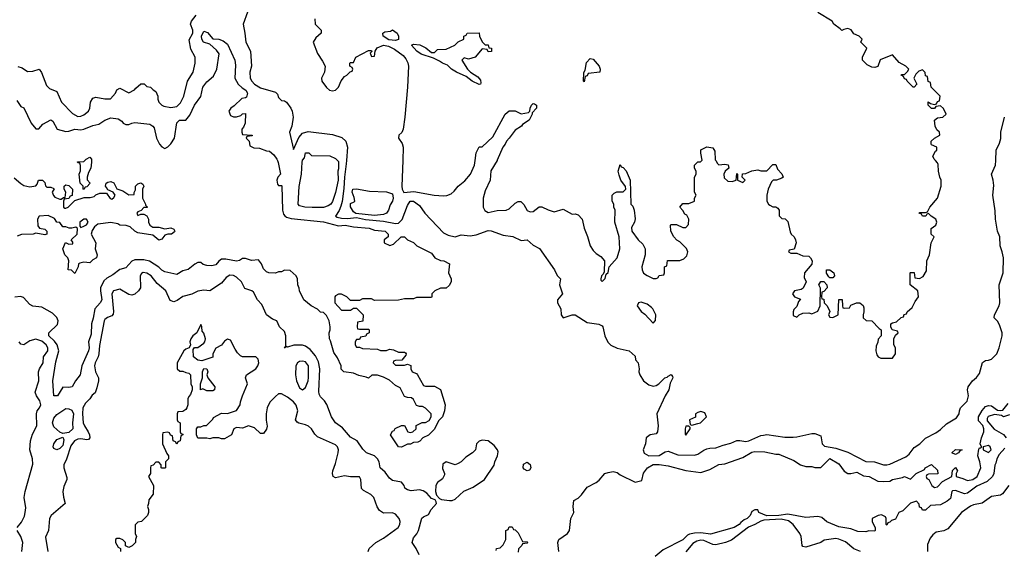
# Model space of a CAD drawing. Header units: inches. Extents: x 2601469 to 2753575, y 449403 to 582909.
# Tile 31 of 256: x 2632002 to 2638575, y 487398 to 490941. Entities that reach past the tile are written whole.
import ezdxf

# ---------------------------------------------------------------- set-up
doc = ezdxf.new("R2010")
doc.units = ezdxf.units.IN
doc.header["$MEASUREMENT"] = 0
doc.layers.add('C6438', color=7, linetype='Continuous')
doc.layers.add('C6439', color=7, linetype='Continuous')

msp = doc.modelspace()

# ---------------------------------------------------------------- linework, layer by layer
at = {"layer": 'C6438', "color": 4}
for points, elevation in [([(2633722.9, 490000), (2633727.9, 489987.9), (2633742, 489910), (2633724.7, 489890), (2633718, 489870), (2633723.6, 489843.6), (2633730, 489834), (2633750, 489834), (2633750.9, 489830.9), (2633756, 489670), (2633762.9, 489642.9), (2633771.5, 489631.6), (2633783.4, 489623.4), (2633814, 489614), (2634029.8, 489590.2), (2634130, 489564), (2634174, 489570), (2634230, 489558), (2634334, 489550), (2634370, 489536), (2634442, 489530), (2634462, 489510), (2634462, 489490), (2634434, 489470), (2634434, 489450), (2634472.7, 489432.7), (2634498, 489442), (2634549.2, 489490.8), (2634570, 489491.3), (2634590, 489472), (2634630, 489454), (2634654, 489430), (2634750, 489382), (2634774, 489350), (2634810, 489332), (2634834, 489330), (2634870.9, 489310.9), (2634864.7, 489250), (2634882, 489210), (2634882, 489190), (2634870, 489166), (2634850, 489148), (2634810, 489148), (2634774, 489130), (2634754, 489110), (2634754, 489090), (2634750, 489086), (2634650, 489086), (2634630, 489078), (2634570, 489078), (2634530, 489068), (2634370, 489066), (2634350, 489078), (2634290, 489078), (2634270, 489066), (2634210, 489066), (2634186, 489090), (2634150, 489108), (2634130, 489108), (2634110, 489098), (2634104.7, 489090), (2634104.7, 489050), (2634150, 489002), (2634210, 489002), (2634230, 489014), (2634250, 489014), (2634294, 488970), (2634292.7, 488927.3), (2634258, 488922), (2634254, 488890), (2634258, 488878), (2634270, 488874), (2634330, 488874), (2634334, 488870), (2634334, 488850), (2634318, 488842), (2634312.7, 488827.3), (2634278, 488822), (2634270, 488806), (2634250, 488806), (2634242, 488790), (2634242, 488770), (2634250, 488754), (2634270, 488754), (2634290, 488744.7), (2634390, 488742), (2634410, 488732), (2634450, 488732), (2634470, 488742), (2634496.9, 488736.9), (2634530, 488722), (2634570, 488722), (2634576.9, 488716.9), (2634582, 488710), (2634579.6, 488700.4), (2634552.7, 488667.3), (2634510, 488666), (2634498, 488662), (2634494, 488650), (2634510, 488634), (2634570, 488634), (2634590, 488642), (2634612.7, 488632.7), (2634612, 488610), (2634622, 488590), (2634650, 488578), (2634658, 488570), (2634698, 488498), (2634710, 488494), (2634770, 488494), (2634811.1, 488471.1), (2634842, 488370), (2634838, 488330), (2634824.7, 488290), (2634796.9, 488263.1), (2634770, 488206), (2634730, 488166), (2634694, 488150), (2634672.7, 488127.3), (2634659.6, 488120.4), (2634630, 488118), (2634610, 488108), (2634590, 488108), (2634550, 488088), (2634530, 488088.7), (2634478, 488170), (2634490, 488194), (2634502, 488198), (2634508.4, 488211.6), (2634550, 488232), (2634570, 488232), (2634594, 488190), (2634610, 488184.7), (2634626, 488190), (2634648, 488210), (2634648.7, 488231.3), (2634688.4, 488251.6), (2634710, 488252), (2634734.6, 488265.4), (2634748, 488290), (2634748, 488310), (2634710, 488348), (2634690, 488358), (2634670, 488358), (2634650, 488366), (2634630, 488406), (2634616.4, 488416.4), (2634590, 488418), (2634570, 488426), (2634542, 488482), (2634510, 488498), (2634470, 488535.3), (2634430, 488555.3), (2634390, 488568), (2634352.7, 488567.3), (2634330, 488548), (2634315.3, 488555.3), (2634265.2, 488565.2), (2634230, 488582), (2634166, 488590), (2634148.4, 488608.4), (2634148, 488630), (2634123.1, 488683.1), (2634098, 488718), (2634077.2, 488797.2), (2634069.2, 488810), (2634068.7, 488850), (2634075.3, 488870), (2634075.3, 488890), (2634068, 488930), (2634050, 488966), (2634030, 488986), (2634010, 488988), (2633990, 489008), (2633948, 489030), (2633898, 489070), (2633868.7, 489130), (2633868.4, 489148.4), (2633858, 489170), (2633855.3, 489210), (2633848, 489230), (2633807.3, 489267.3), (2633770, 489268), (2633750, 489258), (2633730, 489258), (2633710, 489248.7), (2633666, 489250), (2633650, 489258), (2633630, 489278), (2633615.3, 489310), (2633596.5, 489336.5), (2633550, 489333.2), (2633510, 489346), (2633490, 489346), (2633470, 489333.2), (2633450, 489329.3), (2633376.9, 489343.1), (2633350, 489342), (2633330.7, 489329.3), (2633310, 489305.2), (2633283.5, 489296.5), (2633250, 489299.3), (2633227, 489307), (2633210, 489319), (2633190, 489319), (2633170, 489309), (2633126.8, 489273.2), (2633090, 489264), (2633050, 489239), (2632970, 489257.2), (2632950, 489269.2), (2632929.6, 489289.6), (2632868.1, 489328.1), (2632830, 489337.6), (2632770, 489337.2), (2632750, 489329), (2632710, 489285.2), (2632670, 489274), (2632623.4, 489236.6), (2632583.8, 489216.2), (2632562.8, 489197.2), (2632541.6, 489150), (2632540.4, 489130), (2632550.3, 489069.7), (2632539.1, 489050), (2632502.4, 489010), (2632492.3, 488947.7), (2632480.5, 488910), (2632479.6, 488840.4), (2632461.3, 488790), (2632464.9, 488750), (2632461.3, 488730), (2632417.1, 488630), (2632406, 488570), (2632374.8, 488530), (2632351, 488490), (2632330, 488486), (2632290, 488488), (2632254, 488430), (2632230, 488429.3), (2632222, 488530), (2632243.7, 488656.3), (2632262.4, 488730), (2632251, 488771), (2632234.5, 488794.5), (2632196.2, 488830), (2632196.2, 488850), (2632253.5, 488906.5), (2632258.7, 488930), (2632250, 488953.2), (2632221.5, 488981.5), (2632150, 489021.2), (2632090, 489029.3), (2632070, 489039), (2632026.3, 489086.3), (2632006.4, 489093.6), (2631970, 489089.3)], 12), ([(2632482, 490000), (2632482, 489990), (2632476, 489950), (2632459.8, 489920.2), (2632451.3, 489890), (2632452, 489872), (2632472, 489850), (2632450, 489826), (2632438, 489822), (2632430, 489808), (2632426, 489810), (2632426, 489830), (2632406, 489850), (2632398, 489910), (2632407.3, 489932.7), (2632407.3, 489967.3), (2632402, 489982), (2632390, 489986), (2632388, 489992), (2632430, 489994), (2632436, 490000)], 8), ([(2634124, 490000), (2634130, 489994), (2634130, 489946), (2634124.7, 489930), (2634126.8, 489870), (2634110, 489786), (2634090, 489728), (2634078, 489710), (2634062, 489698), (2634030, 489688), (2633954.1, 489685.9), (2633906, 489690), (2633870, 489698), (2633860.7, 489710), (2633866.7, 489826.7), (2633882, 489910), (2633888, 489990), (2633889.7, 490000)], 12), ([(2634182.7, 490000), (2634181.2, 489978.8), (2634169.3, 489890), (2634166.5, 489813.5), (2634153.8, 489726.2), (2634144.8, 489695.2), (2634133.7, 489666.3), (2634110.6, 489630), (2634122.2, 489622.2), (2634150, 489614.9), (2634190, 489612.9), (2634250, 489619.1), (2634310, 489607.2), (2634430, 489595.5), (2634510, 489579.6), (2634530, 489582.3), (2634554.1, 489605.9), (2634590, 489700.7), (2634609.6, 489730), (2634630, 489730.3), (2634670, 489701), (2634706.8, 489650), (2634830, 489518), (2634861.4, 489501.4), (2634910, 489491), (2634950, 489504.7), (2635010, 489498), (2635050, 489504.7), (2635130, 489533), (2635150, 489530.6), (2635230, 489502.8), (2635293.7, 489493.7), (2635350, 489466), (2635390, 489472), (2635430, 489436), (2635472.8, 489412.8), (2635571.3, 489270), (2635590, 489232), (2635611.3, 489210), (2635604.7, 489170), (2635624.7, 489110), (2635591.3, 489070), (2635591.3, 489050), (2635614.8, 489010), (2635616, 488970), (2635630, 488951.3), (2635690, 488970.8), (2635710, 488970.8), (2635790, 488919.1), (2635867.1, 488907.1), (2635890, 488896), (2635894.8, 488890), (2635907.3, 488830), (2635928.8, 488788.8), (2635947.4, 488767.4), (2635990, 488747.7), (2636070.7, 488730.7), (2636110, 488694), (2636112, 488670), (2636130.5, 488650.5), (2636137.3, 488610), (2636134.8, 488590), (2636141, 488570), (2636166, 488530), (2636202.5, 488502.5), (2636230, 488494), (2636250, 488498.8), (2636269.4, 488510.6), (2636308.7, 488550), (2636324.7, 488555.3), (2636330, 488562), (2636351.3, 488571.3), (2636359.6, 488559.6), (2636362, 488550), (2636345.4, 488514.6), (2636336, 488470), (2636310.6, 488429.4), (2636256, 488310), (2636264, 488230), (2636261, 488190), (2636250, 488175.3), (2636210, 488169.4), (2636184.9, 488150), (2636179.3, 488110), (2636164.9, 488070), (2636170, 488047.3), (2636202, 488030), (2636270, 488030.4), (2636310, 488054.8), (2636330, 488061), (2636396.5, 488036.5), (2636506.2, 488033.8), (2636530, 488039.1), (2636570, 488067.7), (2636590, 488074.9), (2636610, 488080.5), (2636650, 488082), (2636699.1, 488100.9), (2636750, 488112.7), (2636790, 488130.4), (2636810, 488132.4), (2636850, 488125.3), (2636870, 488128.7), (2636950, 488164.4), (2636967.9, 488167.9), (2636990, 488170.4), (2637110, 488154.4), (2637166.6, 488153.4), (2637190, 488154.8), (2637290, 488178.8), (2637310, 488178.8), (2637350, 488162), (2637359.1, 488110), (2637374.2, 488094.2), (2637450, 488080.3), (2637530, 488054), (2637650, 487992), (2637708.1, 487988.1), (2637768.2, 487968.2), (2637790, 487968), (2637810, 487973), (2637918, 488022), (2637939.1, 488040.9), (2637974.5, 488085.5), (2638011.3, 488108.7), (2638050, 488146.8), (2638118.3, 488181.7), (2638150, 488204), (2638190, 488242.8), (2638256.6, 488283.4), (2638275.1, 488310), (2638276, 488330), (2638284, 488350), (2638326.8, 488393.2), (2638336, 488430), (2638329.3, 488470), (2638334, 488490), (2638364, 488530), (2638390, 488551), (2638410, 488578), (2638430, 488651.3), (2638450, 488666), (2638470, 488666.8), (2638490, 488674.8), (2638526, 488710), (2638542, 488750), (2638560.9, 488830), (2638560.9, 488850), (2638544.1, 488904.1), (2638530, 488928.7), (2638508.7, 488950), (2638509, 488970), (2638541.2, 489030), (2638546, 489050), (2638540.9, 489170), (2638567.6, 489250), (2638569.6, 489350), (2638561.6, 489390), (2638547, 489430), (2638546, 489490), (2638529.5, 489530), (2638516, 489610), (2638515.1, 489664.9), (2638499.3, 489770), (2638505.6, 489834.4), (2638501.2, 489870), (2638489.3, 489910), (2638516, 489970), (2638517.8, 490000)], 16), ([(2634559.1, 490000), (2634553.2, 489830), (2634555, 489810), (2634566.9, 489786.9), (2634633.4, 489793.4), (2634769.8, 489770.2), (2634830, 489765.3), (2634852.5, 489767.5), (2634881.7, 489778.3), (2634903.1, 489796.9), (2634929.8, 489830.2), (2634974.4, 489865.6), (2635011.5, 489908.5), (2635037.3, 489970), (2635042, 490000)], 24), ([(2635188.8, 490000), (2635148.1, 489931.9), (2635141.6, 489870), (2635110, 489799), (2635095.3, 489750), (2635097, 489690), (2635106.4, 489666.4), (2635130, 489654.4), (2635190, 489666.7), (2635250, 489668.2), (2635270, 489677.3), (2635310, 489714.8), (2635330, 489726.8), (2635346.4, 489726.4), (2635366.4, 489706.4), (2635390, 489667.7), (2635410, 489657.3), (2635430, 489660.7), (2635470, 489692), (2635488.4, 489691.6), (2635530, 489670.8), (2635570, 489657.3), (2635630, 489674.8), (2635690, 489642), (2635710, 489644.7), (2635730, 489638), (2635756, 489610), (2635771, 489550), (2635793.4, 489493.4), (2635810.6, 489430), (2635830, 489400.7), (2635850, 489380.7), (2635880.7, 489360.7), (2635906, 489330), (2635903.6, 489256.4), (2635898, 489242), (2635886, 489230), (2635882, 489210), (2635882, 489202), (2635890, 489194), (2635910, 489214), (2635918, 489242), (2635930, 489254), (2635938, 489290), (2635990, 489352), (2636009, 489410), (2636004, 489490), (2635975.3, 489590), (2635978, 489670), (2635968.7, 489690), (2635968, 489710), (2635958, 489730), (2635958, 489770), (2635970, 489782), (2635988.9, 489791.1), (2636030, 489792), (2636048, 489810), (2636047.3, 489827.3), (2636015.3, 489870), (2636003.1, 489903.1), (2635998, 489930), (2636010, 489974), (2636018, 489958), (2636030, 489954), (2636050.9, 489930.9), (2636078, 489870), (2636082, 489710), (2636095.3, 489695.3), (2636104.7, 489670), (2636111, 489611), (2636106, 489590), (2636087.3, 489552.7), (2636087.7, 489530), (2636130, 489471), (2636162.8, 489442.8), (2636178, 489410), (2636178, 489370), (2636156, 489290), (2636158, 489270), (2636167.5, 489247.5), (2636190, 489232), (2636230, 489214), (2636250, 489214), (2636262, 489218), (2636270, 489234), (2636302, 489238), (2636306, 489250), (2636306, 489290), (2636322, 489298), (2636327.3, 489332.7), (2636410, 489334), (2636436.4, 489343.6), (2636456.4, 489363.6), (2636462, 489390), (2636453.6, 489413.6), (2636410, 489458), (2636388.9, 489468.9), (2636368, 489490), (2636348, 489530), (2636346, 489570), (2636350, 489574), (2636387.3, 489572.7), (2636430, 489554), (2636450, 489554), (2636467.3, 489572.7), (2636468, 489610), (2636455.3, 489635.3), (2636443.1, 489643.1), (2636430, 489666), (2636408, 489690), (2636430, 489714), (2636470, 489714), (2636506, 489730), (2636506, 489750), (2636518, 489770), (2636506, 489790), (2636508, 489890), (2636518, 489910), (2636518, 489930), (2636508, 489950), (2636508, 489970), (2636528.4, 489991.6), (2636547.3, 489992.7), (2636555.7, 490000)], 24), ([(2636649.2, 490000), (2636659.8, 489979.8), (2636670, 489971.3), (2636710, 489976), (2636730.7, 489970.7), (2636736, 489950), (2636710.9, 489929.1), (2636702.8, 489910), (2636704.9, 489884.9), (2636730, 489862.8), (2636758.6, 489861.4), (2636786, 489870), (2636790, 489914), (2636794, 489910), (2636794, 489870), (2636830, 489854), (2636846, 489870), (2636826, 489890), (2636827.3, 489912.7), (2636850, 489914), (2636890, 489931.3), (2636930, 489938), (2636950, 489932), (2636990, 489932), (2637030, 489974), (2637050, 489974), (2637062, 489942), (2637090, 489912), (2637098, 489890), (2637090, 489882), (2637054, 489870), (2637031.3, 489868.7), (2637022, 489858), (2636998.8, 489810), (2636990.7, 489769.3), (2636990.8, 489730), (2637001, 489710), (2637010, 489702.8), (2637030, 489691), (2637050.9, 489690.9), (2637063.6, 489683.6), (2637071.3, 489670), (2637072, 489632), (2637090, 489614), (2637111.3, 489611.3), (2637130, 489594), (2637144.7, 489524.7), (2637152, 489510), (2637172, 489490), (2637182, 489470), (2637184.7, 489450), (2637172, 489408), (2637138, 489402), (2637134, 489390), (2637150, 489382), (2637190, 489382), (2637230, 489364.7), (2637270, 489362), (2637282, 489350), (2637292, 489330), (2637291.3, 489308.7), (2637241, 489250), (2637239.6, 489219.6), (2637252, 489190), (2637231.6, 489148.4), (2637219.6, 489140.4), (2637174, 489130), (2637162, 489110), (2637174, 489090), (2637214, 489074), (2637201, 489059), (2637190, 489026), (2637170, 489006), (2637164.7, 488990), (2637166.4, 488966.4), (2637190, 488954), (2637206, 488970), (2637230, 488982), (2637270, 488984.7), (2637290, 488978), (2637330, 488994), (2637346, 489030), (2637348.4, 489148.4), (2637338, 489170), (2637350, 489194), (2637370, 489194), (2637391.3, 489171.3), (2637392, 489150), (2637370, 489126), (2637358, 489122), (2637354, 489090), (2637358, 489078), (2637370, 489074), (2637372, 489050), (2637392, 489030), (2637411.6, 488991.6), (2637402, 488970), (2637410, 488954), (2637430, 488952), (2637466, 488970), (2637470, 489072), (2637492.7, 489072.7), (2637494, 489030), (2637498, 489018), (2637510, 489014), (2637542, 489018), (2637550, 489034), (2637588.4, 489051.6), (2637611.6, 489051.6), (2637632.7, 489032.7), (2637638, 489018), (2637638, 488990), (2637632, 488970), (2637634, 488950), (2637652.7, 488932.7), (2637691.3, 488931.3), (2637739.6, 488879.6), (2637754, 488870), (2637754, 488830), (2637732.7, 488807.3), (2637731.6, 488788.4), (2637719.6, 488760.4), (2637718, 488730), (2637723.6, 488703.6), (2637734, 488690), (2637750, 488682), (2637830, 488682), (2637848, 488710), (2637848, 488750), (2637838, 488770), (2637838, 488810), (2637850, 488834), (2637866, 488850), (2637862, 488862), (2637826, 488870), (2637818, 488890), (2637818, 488910), (2637830, 488918), (2637856.4, 488923.6), (2637887.3, 488952.7), (2637902, 488958), (2637907.3, 488972.7), (2637922, 488978), (2637926, 488990), (2637960.4, 489019.6), (2637980.2, 489059.8), (2638002, 489090), (2637998, 489130), (2637946, 489170), (2637946, 489250), (2637950, 489254), (2637972.7, 489252.7), (2637978, 489218), (2638010, 489212), (2638034.6, 489225.4), (2638056.4, 489263.6), (2638058, 489330), (2638075.3, 489370), (2638086, 489450), (2638106, 489490), (2638086, 489510), (2638087.3, 489547.3), (2638118, 489570), (2638126, 489590), (2638118, 489610), (2638086, 489630), (2638070, 489646), (2638058, 489642), (2638051.6, 489628.4), (2638030, 489628), (2638022, 489642), (2638006, 489650), (2638010, 489654), (2638050, 489654), (2638062, 489658), (2638078, 489690), (2638128.7, 489750), (2638154, 489830), (2638153.2, 489870), (2638144, 489890), (2638135.3, 489930), (2638134.6, 489974.6), (2638130, 489986), (2638116, 490000)], 24), ([(2631965.4, 489885.4), (2632008.1, 489848.1), (2632030, 489834.8), (2632070, 489824), (2632108.4, 489831.6), (2632118, 489842), (2632128, 489870), (2632154, 489870), (2632170, 489854), (2632172.7, 489832.7), (2632182, 489822), (2632210, 489822), (2632230, 489814), (2632231.1, 489811.1), (2632218, 489790), (2632226.4, 489766.4), (2632236, 489756), (2632270, 489742), (2632278, 489742), (2632294, 489754), (2632306, 489754), (2632308.7, 489790), (2632298, 489810), (2632298, 489830), (2632310, 489838), (2632330, 489834), (2632354, 489810), (2632352, 489768), (2632338, 489762), (2632330, 489746), (2632298, 489742), (2632294, 489730), (2632294, 489690), (2632303.6, 489683.6), (2632310, 489682), (2632326, 489690), (2632370, 489734), (2632432.7, 489752.7), (2632472.7, 489752.7), (2632499, 489761), (2632509.1, 489770.9), (2632536.4, 489783.6), (2632582, 489782), (2632606, 489746), (2632616.4, 489743.6), (2632630, 489754), (2632638, 489770), (2632626, 489790), (2632590, 489806), (2632580.2, 489820.2), (2632575.3, 489830), (2632578, 489850), (2632590, 489856), (2632610, 489861), (2632630, 489851), (2632651, 489811), (2632690, 489798), (2632730, 489771.3), (2632766, 489774), (2632766, 489786), (2632775.3, 489804.7), (2632775.3, 489830), (2632790, 489844.7), (2632811.1, 489851.1), (2632823.6, 489843.6), (2632831.3, 489830), (2632822, 489810), (2632822, 489750), (2632842, 489710), (2632842, 489702), (2632854, 489690), (2632850, 489686), (2632830, 489686), (2632812.7, 489667.3), (2632790, 489658), (2632784.7, 489650), (2632790, 489634), (2632810, 489642), (2632830, 489642), (2632851.3, 489631.3), (2632862, 489610), (2632862, 489590), (2632871.3, 489570), (2632890, 489556), (2632930, 489556), (2632970, 489544.7), (2633010, 489551.3), (2633030, 489542), (2633038, 489530), (2633035.3, 489524.7), (2633014, 489510), (2632990, 489509), (2632970, 489502), (2632950, 489475.3), (2632930, 489469.2), (2632890, 489501.2), (2632790, 489518), (2632770, 489528), (2632738, 489558), (2632712.7, 489567.3), (2632670, 489568.7), (2632657.2, 489577.2), (2632610, 489586), (2632523.5, 489576.5), (2632502, 489558), (2632486, 489534), (2632478, 489510), (2632510.7, 489450), (2632504.7, 489410), (2632518, 489370), (2632514, 489350), (2632490, 489338), (2632470, 489318), (2632430, 489322), (2632403.6, 489316.4), (2632394, 489310), (2632392, 489290), (2632370, 489246), (2632348, 489268), (2632326, 489270), (2632329, 489330), (2632324, 489350), (2632304, 489370), (2632289.5, 489410.5), (2632307.3, 489452.7), (2632330, 489442), (2632355.3, 489444.7), (2632356.4, 489456.4), (2632346, 489470), (2632386, 489510), (2632387.3, 489547.3), (2632375.3, 489555.3), (2632350, 489548), (2632331.6, 489548.4), (2632310, 489558), (2632290, 489558), (2632270, 489586), (2632250, 489588), (2632233.6, 489613.6), (2632192.5, 489632.5), (2632131.3, 489628.7), (2632121, 489610), (2632123.6, 489563.6), (2632134, 489550), (2632170, 489542), (2632182, 489530), (2632182, 489510), (2632170, 489505.2), (2632110, 489515.3), (2632090.5, 489509.5), (2632014.4, 489505.6), (2631985.4, 489494.6)], 8), ([(2634669.1, 487369.1), (2634649.2, 487410), (2634621.2, 487450), (2634630, 487482), (2634652.7, 487507.3), (2634664.5, 487530), (2634686.8, 487613.2), (2634697.2, 487622.8), (2634730, 487638), (2634749.2, 487670), (2634784, 487710), (2634782, 487722), (2634775.3, 487735.3), (2634750, 487745.2), (2634719.7, 487779.7), (2634695.6, 487795.6), (2634670, 487802), (2634614.6, 487794.6), (2634590, 487802), (2634574, 487814), (2634568.7, 487830), (2634550, 487854), (2634490, 487864), (2634470, 487879), (2634440.7, 487920.7), (2634409.2, 487950), (2634401.2, 487990), (2634389.4, 488009.4), (2634370, 488028.7), (2634318, 488050), (2634293.6, 488073.6), (2634254, 488130), (2634210, 488152.7), (2634155.9, 488215.9), (2634109.2, 488250), (2634082.7, 488290), (2634052.1, 488372.1), (2634036.6, 488396.6), (2634010, 488422), (2634000.7, 488440.7), (2633998, 488458), (2634005.7, 488610), (2633995.9, 488655.9), (2633976.9, 488696.9), (2633939.8, 488739.8), (2633910, 488760.9), (2633890, 488767.3), (2633832.3, 488767.7), (2633790, 488755.3), (2633782, 488758), (2633770, 488748.7), (2633778, 488762), (2633779, 488830), (2633770, 488858), (2633735.3, 488890), (2633718, 488930), (2633690, 488942), (2633649.5, 488969.5), (2633618.4, 489038.4), (2633589.2, 489070), (2633562.5, 489122.5), (2633551.4, 489131.4), (2633505.6, 489145.6), (2633482, 489190), (2633450, 489221.6), (2633430, 489234), (2633404.4, 489235.6), (2633380.9, 489219.1), (2633350, 489180.9), (2633272, 489130), (2633230, 489135.3), (2633190, 489129), (2633150, 489109.3), (2633090, 489093.2), (2633053.2, 489066.8), (2633030, 489057.2), (2633005.8, 489065.8), (2632978, 489130), (2632919.4, 489179.4), (2632879.5, 489230), (2632850, 489249.4), (2632826.4, 489253.6), (2632813.7, 489246.3), (2632804.9, 489230), (2632807.3, 489150), (2632794.8, 489130), (2632770, 489109.2), (2632750, 489102.7), (2632730, 489106.6), (2632670, 489140.7), (2632628.7, 489131.3), (2632617.1, 489110), (2632628.1, 488991.9), (2632625.2, 488974.8), (2632616.7, 488963.3), (2632588.2, 488951.8), (2632570, 488939.3), (2632564.4, 488930), (2632534.6, 488765.4), (2632530.4, 488709.6), (2632525.5, 488690), (2632505.5, 488650), (2632501.6, 488630), (2632508.4, 488590), (2632527.3, 488550), (2632527.3, 488530), (2632516.3, 488483.7), (2632504.7, 488450), (2632485.5, 488434.5), (2632470.8, 488410), (2632440.3, 488379.7), (2632423.1, 488350), (2632420.3, 488310), (2632426.3, 488250), (2632433.7, 488230), (2632459.3, 488190), (2632468, 488170), (2632470.5, 488149.5), (2632462, 488138), (2632450, 488135.1), (2632410, 488143.5), (2632390, 488141.1), (2632368.5, 488130), (2632343.9, 488096.1), (2632314, 488006), (2632297.3, 487970), (2632297.3, 487950), (2632315.2, 487884.8), (2632315.5, 487870), (2632295.6, 487824.4), (2632290.3, 487790), (2632293.6, 487753.6), (2632304.9, 487710), (2632212.4, 487630), (2632200.3, 487610), (2632194, 487530), (2632173.4, 487486.6), (2632190.3, 487390)], 16), ([(2634329, 487390), (2634335.3, 487410), (2634379, 487450), (2634430, 487479.3), (2634529.4, 487550), (2634539.6, 487570), (2634541.6, 487590), (2634535.6, 487610), (2634510, 487639.6), (2634490, 487649.6), (2634430, 487646.6), (2634404.9, 487664.9), (2634388.2, 487688.2), (2634365.1, 487750), (2634346, 487770), (2634297.2, 487797.2), (2634283.7, 487810), (2634279.5, 487870), (2634270, 487889), (2634210, 487889.3), (2634170, 487896), (2634110, 487882.7), (2634095.3, 487890), (2634089.2, 487910), (2634092, 487930), (2634110, 487978), (2634127.3, 488050), (2634129.6, 488070), (2634122.9, 488090), (2634110, 488102.9), (2633990, 488155.6), (2633973.1, 488173.1), (2633950, 488209.4), (2633930, 488226.6), (2633910, 488237), (2633866.3, 488246.3), (2633853.2, 488253.2), (2633844, 488270), (2633858, 488330), (2633847.5, 488367.5), (2633830, 488389.2), (2633790, 488421.2), (2633750, 488442.7), (2633730, 488442.7), (2633710, 488426), (2633674, 488390), (2633663, 488370), (2633654, 488350), (2633648, 488310), (2633647.7, 488267.7), (2633653.7, 488226.3), (2633650, 488208), (2633630, 488178), (2633610, 488178), (2633570, 488215.3), (2633530, 488229), (2633490, 488214), (2633450, 488219), (2633432, 488210), (2633416, 488170), (2633370, 488142), (2633350, 488142), (2633330, 488148.7), (2633290, 488148.7), (2633270, 488142), (2633250, 488148), (2633190, 488148), (2633182, 488170), (2633182, 488210), (2633190, 488222), (2633210, 488222), (2633232, 488232), (2633248, 488232), (2633290, 488274), (2633295.3, 488284.7), (2633350, 488314), (2633390, 488311.3), (2633449.1, 488330.9), (2633474, 488370), (2633475.3, 488390), (2633488.7, 488430), (2633522, 488510), (2633508.7, 488550), (2633515.3, 488570), (2633577.2, 488610), (2633592.3, 488630), (2633598, 488650), (2633594.8, 488674.8), (2633578, 488690), (2633490, 488689.2), (2633476.5, 488696.5), (2633456.5, 488716.5), (2633440.9, 488740.9), (2633410, 488802), (2633390, 488808.7), (2633370, 488795.3), (2633350, 488768.7), (2633311.3, 488748.7), (2633291.3, 488710), (2633290, 488688.7), (2633216.9, 488663.1), (2633190, 488668), (2633162, 488690), (2633160.4, 488739.6), (2633168, 488752), (2633190, 488751.3), (2633230, 488781), (2633237.2, 488790), (2633241.2, 488810), (2633230, 488848), (2633220.4, 488860.4), (2633218, 488890), (2633210, 488906), (2633184.7, 488850), (2633158, 488830), (2633144.7, 488810), (2633138, 488790), (2633142, 488770), (2633134, 488750), (2633110, 488742), (2633098, 488730), (2633052, 488650), (2633054, 488610), (2633070, 488594), (2633090, 488594), (2633110, 488584.7), (2633130, 488582), (2633142, 488570), (2633144.7, 488510), (2633154, 488490), (2633154, 488470), (2633142, 488438), (2633130, 488426), (2633124.7, 488410), (2633124.7, 488370), (2633118, 488350), (2633110, 488338), (2633090, 488326), (2633058, 488322), (2633054, 488310), (2633054, 488270), (2633058, 488258), (2633074, 488250), (2633074, 488190), (2633078, 488178), (2633090, 488174), (2633091.6, 488168.4), (2633078, 488162), (2633074, 488130), (2633058, 488122), (2633050, 488106), (2633042, 488122), (2633026, 488130), (2633022, 488162), (2633007.3, 488167.3), (2633002, 488182), (2632990, 488186), (2632958, 488182), (2632954, 488170), (2632954, 488110), (2632983.6, 488043.6), (2632994, 488030), (2632994, 488010), (2632974, 487990), (2632974, 487950), (2632970, 487946), (2632950, 487946), (2632946, 487950), (2632946, 487970), (2632930, 487986), (2632910, 487986), (2632892.7, 487967.3), (2632878, 487962), (2632874, 487950), (2632874, 487910), (2632862, 487890), (2632894, 487830), (2632892.7, 487772.7), (2632863.6, 487736.4), (2632862, 487710), (2632854, 487690), (2632862, 487670), (2632862, 487650), (2632854, 487630), (2632814, 487590), (2632790, 487586), (2632772.7, 487567.3), (2632772, 487510), (2632782, 487490), (2632774, 487470), (2632774, 487450), (2632752.7, 487427.3), (2632730, 487418), (2632708, 487428), (2632708, 487450), (2632690, 487468), (2632670, 487478), (2632650, 487478), (2632642, 487470), (2632642, 487450), (2632659.6, 487419.6), (2632674, 487410), (2632674, 487390)], 24), ([(2631983.7, 487550), (2632014.2, 487585.8), (2632033.4, 487626.6), (2632038.7, 487650), (2632041.5, 487681.5), (2632032.3, 487750), (2632038.4, 487790), (2632090, 487974), (2632088, 488010), (2632069.5, 488070), (2632074.7, 488130), (2632086, 488174), (2632117, 488230), (2632113.2, 488310), (2632117.2, 488330), (2632134, 488350), (2632142.7, 488370), (2632135.6, 488395.6), (2632112.7, 488430), (2632105.6, 488454.4), (2632129.3, 488530), (2632126, 488590), (2632133.2, 488610), (2632159.3, 488650), (2632161.2, 488690), (2632189.4, 488730), (2632189.6, 488750), (2632177.6, 488770), (2632150, 488794.7), (2632110, 488807.6), (2632070, 488797), (2632030, 488769.4), (2632010, 488775.3), (2631999, 488790)], 16), ([(2635602, 487390), (2635595.3, 487450), (2635602, 487470), (2635659, 487510), (2635672.7, 487530), (2635682, 487610), (2635702, 487650), (2635696, 487690), (2635702, 487730), (2635730, 487746.8), (2635751.7, 487768.3), (2635790, 487818.8), (2635849.5, 487850.5), (2635870, 487866), (2635909, 487910), (2635930, 487917.3), (2635964.7, 487924.7), (2635990, 487918), (2636010, 487902), (2636110, 487854), (2636154.6, 487865.4), (2636166.3, 487913.7), (2636193.2, 487950), (2636230, 487971.8), (2636271.8, 487971.8), (2636330, 487962.8), (2636450, 487931), (2636550, 487918.8), (2636610, 487937.3), (2636670, 487970.8), (2636710, 487976), (2636830, 488017.3), (2636890, 488054), (2636910, 488058.8), (2636975.9, 488055.9), (2637050, 488041), (2637070, 488041), (2637170, 487998), (2637214, 487970), (2637250, 487958), (2637290, 487958), (2637310, 487951.3), (2637350, 487952), (2637410, 488010.8), (2637470, 487976), (2637507.1, 487927.1), (2637530, 487911.3), (2637550, 487911.3), (2637590, 487921), (2637635.3, 487895.3), (2637672, 487890), (2637730, 487861), (2637770, 487857.3), (2637810, 487861), (2637830, 487870.7), (2637896.4, 487883.6), (2637910, 487892), (2637950, 487874), (2637986, 487910), (2638042, 487938), (2638046, 487950), (2638090, 487972), (2638130, 487934), (2638132, 487908), (2638070, 487906), (2638058, 487902), (2638054, 487890), (2638058, 487878), (2638072, 487872), (2638092, 487830), (2638110, 487818), (2638130, 487822), (2638162, 487858), (2638226, 487890), (2638228.4, 487931.6), (2638250, 487952), (2638262, 487930), (2638254, 487910), (2638254, 487890), (2638298.8, 487878.8), (2638330, 487864.7), (2638366, 487870), (2638393.2, 487890), (2638419, 487950), (2638412.3, 487990), (2638399.3, 488030), (2638405.6, 488074.4), (2638410, 488082), (2638418, 488082), (2638426, 488090), (2638418, 488098), (2638415.3, 488110), (2638424, 488150), (2638439.3, 488190), (2638439.5, 488210), (2638432.5, 488232.5), (2638403.7, 488263.7), (2638402.7, 488290), (2638427.9, 488332.1), (2638450, 488357.3), (2638470, 488364.9), (2638490, 488362), (2638530, 488334.8), (2638550, 488330.7), (2638566, 488334), (2638601.6, 488378.4)], 12), ([(2638610, 488302), (2638570.6, 488289.4), (2638557.2, 488297.2), (2638510, 488306), (2638468.5, 488291.5), (2638461.6, 488278.4), (2638462, 488262), (2638506.6, 488206.6), (2638570.5, 488170.5), (2638587.7, 488150)], 12), ([(2638579.3, 488080.7), (2638541.4, 488038.6), (2638524.7, 488010), (2638519.6, 487980.4), (2638512.7, 487967.3), (2638504.9, 487910), (2638496.3, 487890), (2638461.4, 487858.6), (2638392.7, 487827.3), (2638330, 487780.7), (2638310, 487774.5), (2638250, 487798), (2638230, 487795.1), (2638224, 487790), (2638215.3, 487744.7), (2638194, 487726), (2638150, 487702), (2638083.6, 487696.4), (2638050, 487666), (2638030, 487666), (2638022, 487682), (2638010, 487686), (2638007.3, 487707.3), (2637990, 487726), (2637950, 487714), (2637897.3, 487662.7), (2637872, 487650), (2637850, 487606), (2637822, 487598), (2637810, 487586), (2637798, 487582), (2637790, 487566), (2637786, 487570), (2637786, 487610), (2637782, 487622), (2637755.3, 487635.3), (2637734, 487630), (2637694, 487610), (2637694, 487590), (2637712.7, 487547.3), (2637714, 487530), (2637710, 487526), (2637670, 487528), (2637650, 487522), (2637596.9, 487523.1), (2637550, 487542), (2637470, 487554), (2637390, 487588), (2637357.2, 487617.2), (2637330, 487624), (2637250, 487617.2), (2637130, 487639.2), (2637070, 487629.9), (2636990, 487629.1), (2636937.2, 487650), (2636930, 487668), (2636910, 487668), (2636890, 487658), (2636878, 487630), (2636858, 487610), (2636838.5, 487601.5), (2636815.5, 487584.5), (2636804.7, 487570), (2636772, 487550), (2636614.6, 487505.4), (2636550, 487515.8), (2636507, 487513), (2636474.6, 487505.4), (2636461.1, 487498.9), (2636430, 487469.2), (2636298.8, 487401.2), (2636243.8, 487356.2)], 12), ([(2638604.9, 487830), (2638564.1, 487775.9), (2638550, 487767), (2638490, 487757.2), (2638427.3, 487712.7), (2638370, 487702.4), (2638350, 487693.3), (2638289.3, 487650.7), (2638199.2, 487540.8), (2638171.8, 487528.2), (2638121.1, 487518.9), (2638097.3, 487502.7), (2638080.3, 487479.7), (2638062.6, 487437.4), (2638061.6, 487390)], 16), ([(2637615.3, 487390), (2637570, 487407.3), (2637514.5, 487454.5), (2637470, 487473.6), (2637450, 487476.2), (2637373.7, 487466.3), (2637350, 487449.6), (2637250, 487419.3), (2637230, 487424), (2637226, 487430), (2637219.6, 487490), (2637209.6, 487510), (2637164.7, 487570), (2637134.9, 487594.9), (2637086, 487606), (2636970, 487598.5), (2636950, 487592), (2636910.5, 487570), (2636866.8, 487553.2), (2636753.2, 487466.8), (2636714.8, 487450), (2636650, 487434.2), (2636630, 487436.4), (2636570, 487464.5), (2636550, 487466.6), (2636521.7, 487458.3), (2636495.8, 487444.2), (2636450, 487388.5)], 16), ([(2632016.2, 487390), (2632022, 487450), (2632009.7, 487490), (2631983.7, 487530)], 16), ([(2635182, 487398), (2635186, 487410), (2635210, 487414), (2635230, 487434), (2635248, 487470), (2635248, 487530), (2635262, 487538), (2635270, 487554), (2635290, 487554), (2635298, 487538), (2635310, 487534), (2635330, 487514), (2635358, 487458), (2635390, 487454), (2635394, 487450), (2635390, 487446), (2635358, 487442), (2635354, 487430), (2635332.7, 487407.3), (2635330, 487386)], 12)]:
    msp.add_lwpolyline(points, dxfattribs=dict(at, elevation=elevation))
for points, elevation in [([(2634370, 489633.2), (2634246.6, 489646.6), (2634230, 489659), (2634209.3, 489690.7), (2634210, 489714), (2634235.3, 489724.7), (2634238, 489730), (2634234.6, 489754.6), (2634222, 489790), (2634226, 489810), (2634250.6, 489810.6), (2634336.9, 489796.9), (2634450.7, 489790.7), (2634490, 489778), (2634494, 489750), (2634490, 489728.7), (2634475.9, 489704.1), (2634464.7, 489670), (2634450, 489648.7), (2634430, 489641.2)], 16), ([(2632430, 489608.7), (2632402, 489590), (2632402, 489562), (2632410, 489554), (2632430, 489562), (2632448.4, 489571.6), (2632458, 489590), (2632448, 489608)], 8), ([(2637410, 489218), (2637403.1, 489223.1), (2637388.4, 489248.4), (2637388.9, 489271.1), (2637410, 489271.3), (2637438, 489250), (2637442, 489230), (2637430, 489218)], 24), ([(2636150, 489054), (2636134, 489050), (2636124.7, 489030), (2636150, 488992), (2636174.8, 488974.8), (2636230, 488914), (2636247.3, 488932.7), (2636248, 488970), (2636228, 489010), (2636220.4, 489020.4), (2636190, 489042)], 24), ([(2633890, 488661.3), (2633870, 488658.7), (2633856.3, 488650), (2633845.3, 488630), (2633843.7, 488570), (2633850.3, 488530.4), (2633870, 488482.8), (2633890, 488470.7), (2633910, 488485.5), (2633926.6, 488530), (2633930, 488552), (2633929.7, 488629.7), (2633910, 488656.3)], 24), ([(2633290, 488462), (2633250, 488464), (2633223.6, 488476.4), (2633208, 488470), (2633208.7, 488510), (2633222, 488550), (2633222, 488590), (2633230, 488612), (2633252, 488610), (2633258, 488590), (2633252, 488570), (2633258, 488550), (2633304.7, 488490), (2633302, 488470)], 24), ([(2632290, 488178), (2632270, 488188), (2632230, 488222), (2632220.9, 488250), (2632230, 488281), (2632250, 488306), (2632310, 488344.7), (2632330, 488342.8), (2632350, 488334), (2632360.5, 488310), (2632354, 488250), (2632356, 488210), (2632330, 488184)], 12), ([(2636550, 488326), (2636530, 488318), (2636514, 488310), (2636512.7, 488287.3), (2636474, 488270), (2636478, 488238), (2636490, 488234), (2636530, 488244.7), (2636546, 488250), (2636586, 488290), (2636575.3, 488315.3)], 24), ([(2636470, 488226), (2636450, 488226), (2636444.7, 488210), (2636445.4, 488174.6), (2636450, 488166.8), (2636478, 488210), (2636478, 488218)], 24), ([(2632250, 488069.2), (2632230, 488078), (2632225.2, 488090), (2632229, 488110), (2632250, 488138), (2632290, 488154), (2632296.3, 488136.3), (2632290, 488099), (2632270, 488077.2)], 12), ([(2635090, 488133.2), (2635070, 488128), (2635052, 488110), (2635044.7, 488070), (2635024.7, 488050), (2634979.9, 488020.1), (2634950, 487989.5), (2634930, 487977.2), (2634909.1, 487969.1), (2634850, 487989.2), (2634827, 487973), (2634823.8, 487943.8), (2634838, 487910), (2634836.9, 487903.1), (2634823.5, 487876.5), (2634791.3, 487850), (2634781, 487830), (2634778, 487790), (2634785.4, 487765.4), (2634804.7, 487744.7), (2634818, 487738), (2634870.3, 487730.3), (2634890, 487731.7), (2634910, 487739.6), (2634966, 487794), (2635030, 487820.8), (2635104.7, 487870), (2635170, 487966), (2635174.5, 487990), (2635192.7, 488030), (2635196.6, 488056.6), (2635192.7, 488070), (2635170, 488099), (2635130, 488129.2)], 16), ([(2638250, 488038), (2638226, 488050), (2638250, 488072), (2638294, 488070), (2638278, 488062), (2638270, 488048)], 12), ([(2638470, 488099), (2638434, 488090), (2638434, 488070), (2638470, 488051.3), (2638488.7, 488070), (2638482, 488090)], 12), ([(2635390, 487929), (2635370, 487939), (2635362.7, 487950), (2635365.6, 487974.4), (2635390, 487986.8), (2635410.4, 487970.4), (2635414, 487950), (2635406, 487934)], 12)]:
    msp.add_lwpolyline(points, close=True, dxfattribs=dict(at, elevation=elevation))
at = {"layer": 'C6439', "color": 4}
for points, elevation in [([(2631990, 490627.3), (2632018.4, 490618.4), (2632054, 490594), (2632090, 490596.3), (2632130.5, 490610.5), (2632147.5, 490587.5), (2632181.1, 490501.1), (2632200.9, 490480.9), (2632250, 490461), (2632280.7, 490390), (2632354.7, 490314.7), (2632390, 490294.9), (2632410, 490297.1), (2632430, 490306.4), (2632460.9, 490330), (2632469.5, 490350), (2632474.5, 490390), (2632490, 490417.3), (2632510, 490423), (2632570, 490412.4), (2632606.8, 490413.2), (2632641.2, 490450), (2632650, 490472), (2632670, 490484.7), (2632730, 490452), (2632768.4, 490471.6), (2632776.4, 490483.6), (2632810, 490512), (2632831.6, 490511.6), (2632850, 490494), (2632874, 490490), (2632891.6, 490471.6), (2632910, 490462), (2632924.7, 490430), (2632924.7, 490410), (2632931.3, 490390), (2632951.3, 490370), (2632964.4, 490364.4), (2633010, 490354.9), (2633050, 490360.7), (2633074.3, 490385.7), (2633097, 490430), (2633122.7, 490530), (2633159, 490590), (2633174, 490650), (2633174, 490690), (2633143.6, 490743.6), (2633133.4, 490806.6), (2633157.4, 490850), (2633158, 490870), (2633142, 490910), (2633149.4, 490930), (2633179.5, 490970)], 16), ([(2633521.6, 490990), (2633494, 490910), (2633505.5, 490850), (2633510.3, 490790.4), (2633541.6, 490730), (2633548.2, 490630), (2633537.6, 490590), (2633539.5, 490550), (2633550.5, 490530), (2633570, 490510.5), (2633610, 490484.9), (2633710, 490458), (2633722.8, 490442.8), (2633730, 490422), (2633750, 490402), (2633770, 490398), (2633782, 490390), (2633811.3, 490350), (2633821, 490330), (2633826.8, 490290), (2633818, 490230), (2633803.8, 490190), (2633830, 490074), (2633864.8, 490155.3), (2633890, 490182.4), (2633926.7, 490193.3), (2634090, 490174.9), (2634153.3, 490153.3), (2634179.1, 490130), (2634189.1, 490090), (2634182.7, 490000)], 16), ([(2633972.7, 490947.3), (2633974, 490910), (2634014, 490870), (2634014, 490850), (2633979.6, 490820.4), (2633962, 490790), (2633990, 490714), (2634024, 490664), (2634040.7, 490630), (2634037.3, 490590), (2634016.3, 490550), (2634019.3, 490530), (2634050, 490487.3), (2634070, 490471), (2634090, 490466), (2634110, 490471), (2634129, 490490), (2634147, 490533), (2634170, 490562), (2634186, 490570), (2634207.3, 490592.7), (2634222, 490598), (2634226, 490610), (2634222, 490622), (2634206, 490630), (2634206, 490650), (2634210, 490654), (2634230, 490654), (2634246, 490690), (2634330, 490734), (2634350, 490734), (2634351.6, 490728.4), (2634342, 490718), (2634350, 490694), (2634370, 490698), (2634374.5, 490730), (2634387.3, 490752.7), (2634430, 490770.6), (2634463.4, 490763.4), (2634503, 490743), (2634561.1, 490701.1), (2634580.5, 490680.5), (2634593.6, 490653.7), (2634596.5, 490630), (2634591.4, 490491.4), (2634573.7, 490290), (2634562.6, 490210), (2634552.6, 490187.4), (2634532, 490170), (2634530.2, 490150), (2634555.3, 490115.3), (2634562.2, 490090), (2634559.1, 490000)], 24), ([(2638116, 490000), (2638106, 490010), (2638098, 490030), (2638116.4, 490063.6), (2638126, 490070), (2638126, 490090), (2638090, 490106), (2638086, 490110), (2638086, 490130), (2638109.1, 490150.9), (2638146, 490170), (2638142, 490190), (2638126, 490206), (2638113.2, 490230), (2638109, 490271), (2638130, 490284.7), (2638166, 490290), (2638188, 490310), (2638168.4, 490348.4), (2638150, 490366), (2638118, 490362), (2638110, 490348), (2638090, 490348), (2638066, 490370), (2638068, 490392), (2638082, 490382), (2638110, 490374), (2638122, 490378), (2638130, 490394), (2638142, 490398), (2638148, 490430), (2638086, 490490), (2638082, 490522), (2638067.3, 490527.3), (2638062, 490562), (2638050, 490566), (2638047.3, 490587.3), (2638030, 490606), (2638003.6, 490596.4), (2637983.6, 490576.4), (2637972, 490550), (2637992, 490510), (2637974, 490490), (2637966, 490490), (2637926, 490530), (2637922, 490542), (2637910, 490546), (2637902, 490562), (2637886, 490570), (2637890, 490574), (2637910, 490574), (2637930, 490594), (2637938, 490610), (2637918, 490630), (2637874, 490654), (2637830, 490706), (2637746.8, 490673.2), (2637730, 490628), (2637710, 490622), (2637690, 490624), (2637660.2, 490640.2), (2637628, 490670), (2637628, 490690), (2637658, 490750), (2637618, 490790), (2637626, 490810), (2637606, 490830), (2637570, 490846), (2637552.5, 490872.5), (2637530, 490882), (2637503.6, 490876.4), (2637490, 490868), (2637480.4, 490880.4), (2637438, 490910), (2637426, 490930), (2637330, 490988.7)], 24), ([(2631982, 490402), (2632010, 490362), (2632030, 490352), (2632078, 490250), (2632110, 490212), (2632130, 490212), (2632156.5, 490243.5), (2632210, 490272), (2632223.6, 490263.6), (2632251, 490211), (2632310, 490194), (2632330, 490196.3), (2632370, 490210.4), (2632410, 490206), (2632430, 490210.7), (2632490, 490234), (2632530, 490242.8), (2632570, 490271), (2632610, 490286), (2632658, 490278), (2632682.8, 490262.8), (2632692, 490250), (2632710, 490241), (2632730, 490241), (2632749.3, 490250.7), (2632770, 490254), (2632870, 490242.8), (2632890.8, 490230.8), (2632899.1, 490219.1), (2632914, 490150), (2632934.8, 490110), (2632950, 490091), (2632970, 490081), (2632990, 490091.3), (2633010, 490111), (2633036, 490150), (2633050, 490252), (2633069.5, 490270.5), (2633110, 490270.7), (2633137.1, 490302.9), (2633169.6, 490370), (2633211, 490429), (2633223.6, 490490), (2633250, 490525.5), (2633295.6, 490564.4), (2633318.4, 490610), (2633332.9, 490712.9), (2633316.5, 490736.5), (2633270, 490778), (2633229, 490790), (2633217.2, 490810), (2633216, 490830), (2633230, 490864.7), (2633254.4, 490854.4), (2633290, 490812), (2633331.6, 490811.6), (2633359.8, 490799.8), (2633390, 490778), (2633438, 490670), (2633442, 490638), (2633438, 490550), (2633461, 490510), (2633485.8, 490485.8), (2633510.7, 490470), (2633522.8, 490450), (2633515.9, 490424.1), (2633510, 490419), (2633484.5, 490415.5), (2633434, 490366), (2633411.3, 490350), (2633398, 490330), (2633410, 490302), (2633430, 490291.3), (2633450, 490291.3), (2633478, 490302), (2633490, 490312), (2633510, 490314), (2633506.8, 490250), (2633496, 490224), (2633484.7, 490210), (2633484.7, 490190), (2633490, 490174), (2633554, 490170), (2633554, 490166), (2633518, 490162), (2633514, 490150), (2633534, 490130), (2633538, 490098), (2633565.4, 490085.4), (2633603.6, 490083.6), (2633650, 490064.7), (2633670, 490062), (2633698, 490038), (2633718.8, 490010), (2633722.9, 490000)], 12), ([(2635042, 490000), (2635050, 490051), (2635070, 490091.3), (2635090, 490092), (2635160.4, 490159.6), (2635242, 490310), (2635270, 490331.3), (2635310, 490331.3), (2635350, 490312), (2635399, 490321), (2635408, 490330), (2635408.7, 490350), (2635418, 490370), (2635430, 490382), (2635439.6, 490379.6), (2635452, 490370), (2635451.3, 490350), (2635422, 490318), (2635422, 490310), (2635402, 490270), (2635359.6, 490240.4), (2635352, 490230), (2635310, 490204), (2635270.4, 490149.6), (2635250.8, 490130), (2635242.8, 490110), (2635226.8, 490090), (2635190, 490002), (2635188.8, 490000)], 24), ([(2638517.8, 490000), (2638522, 490070), (2638543.7, 490116.3), (2638551.8, 490148.2), (2638552, 490190), (2638576.2, 490290)], 16), ([(2636555.7, 490000), (2636558, 490002), (2636548.7, 490050), (2636550, 490072), (2636590, 490091.3), (2636630, 490084.7), (2636643.5, 490063.5), (2636646, 490006), (2636649.2, 490000)], 24), ([(2632436, 490000), (2632446, 490010), (2632470, 490022), (2632482, 490010), (2632482, 490000)], 8), ([(2633889.7, 490000), (2633890, 490002), (2633902, 490018), (2633910, 490052), (2633931.6, 490051.6), (2633950, 490034), (2634071.6, 490031.6), (2634110, 490014), (2634124, 490000)], 12)]:
    msp.add_lwpolyline(points, dxfattribs=dict(at, elevation=elevation))
at = {"layer": 'C6439', "color": 4, "elevation": 24}
for points in [[(2634510, 490802), (2634466.3, 490806.3), (2634428, 490830), (2634426, 490850), (2634440.4, 490859.6), (2634476.4, 490863.6), (2634490, 490874), (2634522, 490850), (2634531.1, 490831.1), (2634530, 490808)], [(2635130, 490726), (2635122, 490742), (2635090, 490746), (2635042, 490690), (2634998, 490678), (2634970, 490686), (2634954, 490670), (2634991, 490610), (2635011.3, 490590), (2635059.5, 490559.5), (2635077.6, 490537.6), (2635081, 490519), (2635078, 490510), (2635070, 490508), (2635022.9, 490530), (2634981.4, 490561.4), (2634918.4, 490590), (2634885.6, 490610), (2634857.2, 490637.2), (2634824, 490650), (2634804.8, 490664.8), (2634764.8, 490684.8), (2634680.9, 490710), (2634652.3, 490730), (2634618, 490770), (2634630, 490778), (2634673, 490773), (2634714, 490754), (2634750, 490722), (2634770, 490722), (2634790, 490742), (2634850, 490744.7), (2634906, 490770), (2634930, 490794), (2634966, 490810), (2634966, 490830), (2634982, 490838), (2634988.4, 490851.6), (2635070, 490854), (2635072, 490830), (2635090, 490794), (2635110, 490774), (2635130, 490772), (2635134, 490754), (2635152, 490750), (2635151.6, 490728.4)], [(2635770, 490526), (2635766, 490530), (2635768.4, 490588.4), (2635776.4, 490603.6), (2635785.6, 490654.4), (2635810, 490682), (2635830, 490678), (2635871.3, 490630), (2635878, 490610), (2635874, 490590), (2635798, 490582), (2635790, 490566), (2635778, 490562)]]:
    msp.add_lwpolyline(points, close=True, dxfattribs=at)

doc.saveas('drawing.dxf')
